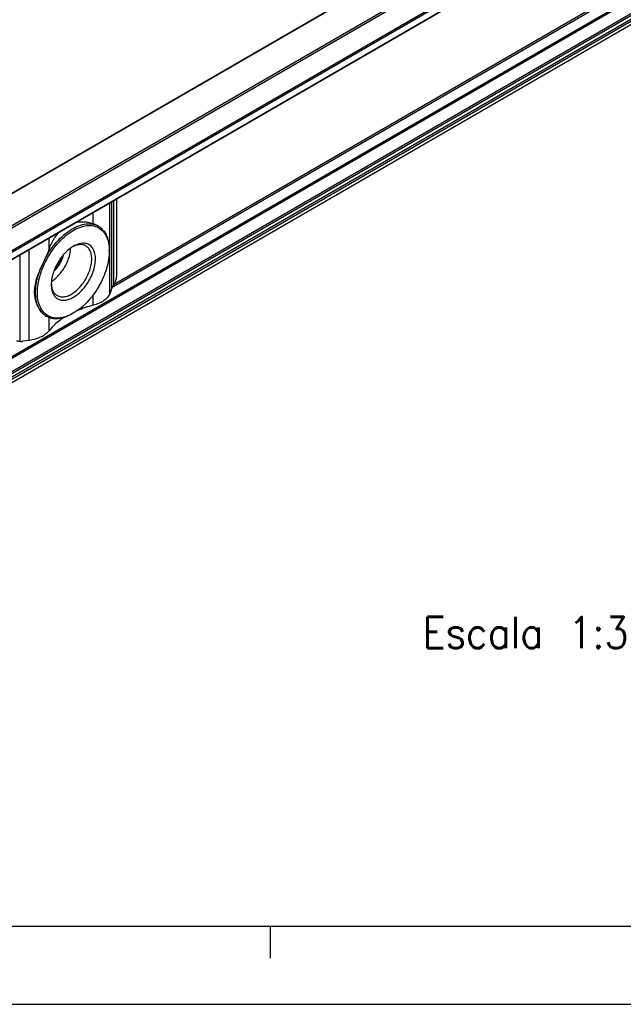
# Model space of a CAD drawing. Header units: millimetres. Extents: x -746 to 1006, y -92 to 517.
# Tile 22 of 59: x -214 to -176, y -92 to -29. Entities that reach past the tile are written whole.
import ezdxf

# ---------------------------------------------------------------- set-up
doc = ezdxf.new("R2010")
doc.units = ezdxf.units.MM
doc.layers.add('1', color=7, linetype='Continuous')
doc.styles.add('CONVERTER_12', font='txt.shx', dxfattribs={"width": 0.9})

# ---------------------------------------------------------------- blocks, each defined once
blk = doc.blocks.new('SOPORTE_SV2-T__53', base_point=(-754.21, -216))
at = {"color": 7, "linetype": 'Continuous'}
for p, q in [((-241.52, 112.16), (-754.17, -184.55)), ((-747.05, -187), (-236.44, 108.53)), ((-736.58, -187.02), (-245.14, 97.41)), ((-244.04, 74.35), (-735.48, -210.08)), ((-624.13, -136.84), (-624.13, -121.94)), ((-627.62, -127.22), (-627.66, -127.2)), ((-625.56, -131.99), (-625.56, -131.79)), ((-625.2, -139.49), (-625.48, -140.21)), ((-637.64, -144.53), (-637.67, -144.51)), ((-632.48, -143.95), (-632.65, -144.05)), ((-640.93, -149.15), (-642.17, -149.31))]:
    blk.add_line(p, q, dxfattribs=at)
at = {"color": 3, "linetype": 'Continuous'}
for p, q in [((-747.25, -186.72), (-236.44, 108.92)), ((-736.68, -185.38), (-245.24, 99.05)), ((-736.54, -185.62), (-245.1, 98.81)), ((-736.54, -186.93), (-245.1, 97.5)), ((-245.24, 78.67), (-736.68, -205.77)), ((-245.1, 78.42), (-736.54, -206.01)), ((-245.1, 75.82), (-736.54, -208.61)), ((-244.89, 75.56), (-736.33, -208.87)), ((-244.01, 74.38), (-735.45, -210.05)), ((-243.79, 75.54), (-735.23, -208.89)), ((-243.6, 75.22), (-735.03, -209.22)), ((-360.01, 14.37), (-625.02, -139.02)), ((-360.49, 14.42), (-624.72, -138.51)), ((-537.52, -59.16), (-676.13, -139.38)), ((-537.62, -59.28), (-675.83, -139.28)), ((-625.48, -140.21), (-625.48, -122.72)), ((-625.09, -139.19), (-625.09, -122.5)), ((-624.69, -138.48), (-624.69, -122.26)), ((-628.63, -126.76), (-628.63, -124.54)), ((-637.12, -131.68), (-637.12, -129.46)), ((-640.93, -149.15), (-640.93, -131.66)), ((-642.63, -149.34), (-642.63, -132.65)), ((-628.63, -142.41), (-628.63, -140.39)), ((-637.12, -147.33), (-637.12, -144.78))]:
    blk.add_line(p, q, dxfattribs=at)
at = {"color": 7, "linetype": 'Continuous'}
for points, knots in [([(-631.96, -126.47), (-631.95, -126.47), (-631.94, -126.46), (-631.79, -126.44), (-631.53, -126.39), (-631.16, -126.36), (-630.79, -126.35), (-630.42, -126.37), (-630.05, -126.4), (-629.63, -126.47), (-629.16, -126.58), (-628.8, -126.7), (-628.63, -126.76)], [0, 0, 0, 0, 0.022156, 0.044303, 0.442424, 0.812759, 1.153755, 1.555189, 1.927253, 2.267281, 2.826314, 3.385291, 3.385291, 3.385291, 3.385291]), ([(-632.48, -143.95), (-632.95, -144.19), (-633.86, -144.65), (-635.28, -144.94), (-636.6, -144.81), (-637.73, -144.25), (-638.6, -143.28), (-639.15, -141.99), (-639.39, -140.45), (-639.31, -138.72), (-638.94, -136.87), (-638.27, -134.99), (-637.35, -133.14), (-636.22, -131.43), (-634.91, -129.91), (-633.5, -128.67), (-632.03, -127.74), (-630.58, -127.18), (-629.18, -127.02), (-627.91, -127.28), (-626.86, -127.99), (-626.1, -129.07), (-625.63, -130.44), (-625.58, -131.46), (-625.56, -131.99)], [0, 0, 0, 0, 1.605479, 3.026381, 4.298231, 5.500692, 6.739593, 8.106501, 9.651301, 11.381996, 13.275475, 15.287889, 17.362768, 19.437646, 21.45006, 23.343539, 25.074234, 26.619034, 27.985942, 29.224843, 30.427305, 31.699155, 33.120057, 34.725535, 34.725535, 34.725535, 34.725535]), ([(-637.93, -133.55), (-637.59, -132.96), (-636.92, -131.79), (-635.68, -130.23), (-634.33, -128.9), (-632.91, -127.84), (-631.48, -127.11), (-630.08, -126.74), (-628.74, -126.73), (-627.98, -127.06), (-627.62, -127.22)], [0, 0, 0, 0, 2.039172, 4.039719, 5.948553, 7.721033, 9.326958, 10.758142, 12.037595, 13.226248, 13.226248, 13.226248, 13.226248]), ([(-637.12, -131.68), (-637.05, -131.47), (-636.89, -131.06), (-636.61, -130.46), (-636.31, -129.88), (-636.01, -129.39), (-635.72, -128.99), (-635.46, -128.66), (-635.28, -128.45), (-635.18, -128.34), (-635.17, -128.33), (-635.17, -128.33)], [0, 0, 0, 0, 0.656451, 1.329534, 1.961357, 2.618601, 3.051778, 3.46421, 3.857189, 3.881409, 3.905536, 3.905536, 3.905536, 3.905536]), ([(-627.66, -127.2), (-627.73, -127.16), (-627.88, -127.08), (-628.11, -126.97), (-628.36, -126.86), (-628.54, -126.79), (-628.63, -126.76)], [0, 0, 0, 0, 0.251557, 0.510479, 0.785772, 1.069218, 1.069218, 1.069218, 1.069218]), ([(-627.62, -127.22), (-627.57, -127.25), (-627.47, -127.31), (-627.37, -127.38), (-627.33, -127.42)], [0, 0, 0, 0, 0.1743875, 0.3490943, 0.3490943, 0.3490943, 0.3490943]), ([(-626.62, -128.11), (-626.67, -128.05), (-626.78, -127.93), (-626.95, -127.76), (-627.13, -127.58), (-627.26, -127.47), (-627.33, -127.42)], [0, 0, 0, 0, 0.2375866, 0.4800386, 0.733304, 0.9924209, 0.9924209, 0.9924209, 0.9924209]), ([(-626.62, -128.11), (-626.45, -128.35), (-626.12, -128.84), (-625.8, -129.73), (-625.59, -130.72), (-625.57, -131.42), (-625.56, -131.79)], [0, 0, 0, 0, 0.865086, 1.796233, 2.804724, 3.894206, 3.894206, 3.894206, 3.894206]), ([(-637.12, -131.68), (-637.18, -131.83), (-637.3, -132.15), (-637.5, -132.61), (-637.71, -133.08), (-637.86, -133.4), (-637.93, -133.55)], [0, 0, 0, 0, 0.499383, 1.011894, 1.523124, 2.042903, 2.042903, 2.042903, 2.042903]), ([(-632.43, -131.08), (-632.72, -131.26), (-633.31, -131.64), (-634.09, -132.39), (-634.82, -133.26), (-635.46, -134.24), (-635.99, -135.28), (-636.38, -136.35), (-636.64, -137.4), (-636.68, -138.1), (-636.69, -138.44)], [0, 0, 0, 0, 1.007521, 2.095135, 3.24031, 4.415474, 5.590637, 6.735812, 7.823426, 8.830947, 8.830947, 8.830947, 8.830947]), ([(-636.66, -137.83), (-636.42, -137.66), (-635.92, -137.31), (-635.25, -136.65), (-634.62, -135.89), (-634.07, -135.04), (-633.62, -134.15), (-633.27, -133.23), (-633.03, -132.31), (-632.98, -131.71), (-632.95, -131.41)], [0, 0, 0, 0, 0.883325, 1.828477, 2.817611, 3.829543, 4.841474, 5.830609, 6.77576, 7.659085, 7.659085, 7.659085, 7.659085]), ([(-635.56, -140.54), (-635.34, -140.63), (-634.87, -140.83), (-634.05, -140.78), (-633.2, -140.51), (-632.33, -139.99), (-631.49, -139.28), (-630.71, -138.39), (-630.04, -137.38), (-629.5, -136.29), (-629.12, -135.18), (-628.91, -134.09), (-628.9, -133.08), (-629.08, -132.2), (-629.45, -131.47), (-629.86, -131.16), (-630.05, -131.02)], [0, 0, 0, 0, 0.719072, 1.503175, 2.392537, 3.397831, 4.507006, 5.692929, 6.919375, 8.14582, 9.331744, 10.440918, 11.446212, 12.335574, 13.119678, 13.838749, 13.838749, 13.838749, 13.838749]), ([(-630.05, -131.02), (-630.23, -130.93), (-630.6, -130.76), (-631.25, -130.74), (-631.94, -130.87), (-632.38, -131.08), (-632.62, -131.19)], [0, 0, 0, 0, 0.589999, 1.21743, 1.909281, 2.678436, 2.678436, 2.678436, 2.678436]), ([(-625.56, -131.99), (-625.58, -132.54), (-625.64, -133.67), (-626.06, -135.39), (-626.7, -137.12), (-627.55, -138.82), (-628.59, -140.4), (-629.78, -141.82), (-631.06, -143.04), (-632.02, -143.65), (-632.48, -143.95)], [0, 0, 0, 0, 1.637222, 3.404594, 5.265504, 7.175144, 9.084785, 10.945695, 12.713067, 14.350289, 14.350289, 14.350289, 14.350289]), ([(-632.45, -140.87), (-632.13, -140.66), (-631.46, -140.22), (-630.58, -139.33), (-629.78, -138.29), (-629.11, -137.14), (-628.61, -135.93), (-628.29, -134.72), (-628.17, -133.58), (-628.26, -132.54), (-628.57, -131.66), (-629.08, -130.99), (-629.79, -130.57), (-630.63, -130.46), (-631.55, -130.63), (-632.13, -130.92), (-632.43, -131.08)], [0, 0, 0, 0, 1.155707, 2.411102, 3.730971, 5.072968, 6.392471, 7.647174, 8.801943, 9.834563, 10.743141, 11.554748, 12.328594, 13.139606, 14.047228, 15.078797, 15.078797, 15.078797, 15.078797]), ([(-637.93, -133.55), (-637.99, -133.68), (-638.1, -133.94), (-638.27, -134.32), (-638.45, -134.69), (-638.58, -134.94), (-638.64, -135.07)], [0, 0, 0, 0, 0.421459, 0.839309, 1.259059, 1.672769, 1.672769, 1.672769, 1.672769]), ([(-634.41, -132.77), (-634.45, -132.96), (-634.54, -133.35), (-634.77, -133.92), (-635.05, -134.48), (-635.39, -135), (-635.77, -135.48), (-636.07, -135.75), (-636.21, -135.89)], [0, 0, 0, 0, 0.58827, 1.201661, 1.828033, 2.454405, 3.067796, 3.656067, 3.656067, 3.656067, 3.656067]), ([(-634.72, -133.16), (-634.79, -133.37), (-634.93, -133.78), (-635.23, -134.37), (-635.59, -134.93), (-635.88, -135.26), (-636.03, -135.42)], [0, 0, 0, 0, 0.648659, 1.314288, 1.979918, 2.628576, 2.628576, 2.628576, 2.628576]), ([(-638.64, -135.07), (-638.73, -135.27), (-638.91, -135.67), (-639.17, -136.28), (-639.39, -136.89), (-639.59, -137.48), (-639.74, -138.08), (-639.86, -138.66), (-639.93, -139.25), (-639.96, -139.81), (-639.93, -140.37), (-639.88, -140.83), (-639.81, -141.19), (-639.74, -141.45), (-639.67, -141.71), (-639.58, -141.96), (-639.49, -142.2), (-639.39, -142.44), (-639.28, -142.66), (-639.17, -142.88), (-639.04, -143.09), (-638.91, -143.29), (-638.78, -143.47), (-638.69, -143.59), (-638.64, -143.65)], [0, 0, 0, 0, 0.667051, 1.330651, 1.972099, 2.606372, 3.214626, 3.819531, 4.391078, 4.976557, 5.505665, 6.08507, 6.344133, 6.622681, 6.891687, 7.148413, 7.415293, 7.661979, 7.914225, 8.160188, 8.414001, 8.639451, 8.871855, 9.09719, 9.09719, 9.09719, 9.09719]), ([(-638.64, -143.65), (-638.85, -143.32), (-639.3, -142.63), (-639.63, -141.36), (-639.74, -139.93), (-639.61, -138.36), (-639.25, -136.71), (-638.85, -135.62), (-638.64, -135.07)], [0, 0, 0, 0, 1.165888, 2.45697, 3.890766, 5.463472, 7.155629, 8.936943, 8.936943, 8.936943, 8.936943]), ([(-624.69, -138.48), (-624.61, -138.35), (-624.44, -138.09), (-624.27, -137.67), (-624.15, -137.25), (-624.13, -136.98), (-624.13, -136.84)], [0, 0, 0, 0, 0.46252, 0.918518, 1.352276, 1.750693, 1.750693, 1.750693, 1.750693]), ([(-636.69, -138.23), (-636.67, -138.48), (-636.63, -138.97), (-636.4, -139.63), (-636.05, -140.18), (-635.72, -140.42), (-635.56, -140.54)], [0, 0, 0, 0, 0.769155, 1.461007, 2.088437, 2.678436, 2.678436, 2.678436, 2.678436]), ([(-636.69, -138.44), (-636.68, -138.74), (-636.65, -139.32), (-636.41, -140.11), (-636.02, -140.75), (-635.47, -141.21), (-634.8, -141.46), (-634.04, -141.47), (-633.23, -141.28), (-632.72, -141.02), (-632.45, -140.87)], [0, 0, 0, 0, 0.911035, 1.725773, 2.458495, 3.143007, 3.828005, 4.562021, 5.378502, 6.291374, 6.291374, 6.291374, 6.291374]), ([(-625.2, -139.49), (-625.18, -139.44), (-625.14, -139.34), (-625.11, -139.24), (-625.09, -139.19)], [0, 0, 0, 0, 0.1525511, 0.3192904, 0.3192904, 0.3192904, 0.3192904]), ([(-624.69, -138.48), (-624.73, -138.54), (-624.82, -138.66), (-624.93, -138.84), (-625.03, -139.01), (-625.07, -139.13), (-625.09, -139.19)], [0, 0, 0, 0, 0.227351, 0.4425519, 0.6419126, 0.8214453, 0.8214453, 0.8214453, 0.8214453]), ([(-625.48, -140.21), (-625.61, -140.45), (-625.89, -140.97), (-626.62, -141.57), (-627.54, -142.09), (-628.25, -142.3), (-628.63, -142.41)], [0, 0, 0, 0, 0.817685, 1.74896, 2.804162, 3.968074, 3.968074, 3.968074, 3.968074]), ([(-638.64, -143.65), (-638.58, -143.72), (-638.46, -143.84), (-638.28, -144.02), (-638.1, -144.18), (-637.99, -144.29), (-637.93, -144.34)], [0, 0, 0, 0, 0.265649, 0.5161179, 0.7608129, 0.9918468, 0.9918468, 0.9918468, 0.9918468]), ([(-628.63, -142.41), (-629.15, -142.55), (-630.17, -142.83), (-631.15, -143.22), (-631.64, -143.41)], [0, 0, 0, 0, 1.615583, 3.174186, 3.174186, 3.174186, 3.174186]), ([(-637.93, -144.34), (-637.91, -144.36), (-637.86, -144.39), (-637.8, -144.43), (-637.74, -144.47), (-637.7, -144.5), (-637.67, -144.51)], [0, 0, 0, 0, 0.0819402, 0.1566112, 0.2320964, 0.3052323, 0.3052323, 0.3052323, 0.3052323]), ([(-637.64, -144.53), (-637.69, -144.5), (-637.79, -144.45), (-637.88, -144.38), (-637.93, -144.34)], [0, 0, 0, 0, 0.1743853, 0.3490899, 0.3490899, 0.3490899, 0.3490899]), ([(-632.65, -144.05), (-633.1, -144.28), (-633.96, -144.72), (-635.3, -145.03), (-636.56, -145.02), (-637.29, -144.69), (-637.64, -144.53)], [0, 0, 0, 0, 1.515016, 2.870268, 4.089274, 5.227798, 5.227798, 5.227798, 5.227798]), ([(-634.24, -144.75), (-634.8, -145.14), (-635.87, -145.87), (-636.72, -146.86), (-637.12, -147.33)], [0, 0, 0, 0, 2.030831, 3.884517, 3.884517, 3.884517, 3.884517]), ([(-637.12, -147.33), (-637.33, -147.55), (-637.77, -148.03), (-638.68, -148.54), (-639.75, -148.95), (-640.53, -149.08), (-640.93, -149.15)], [0, 0, 0, 0, 0.90876, 1.941756, 3.087732, 4.317336, 4.317336, 4.317336, 4.317336]), ([(-642.63, -149.34), (-642.7, -149.34), (-642.84, -149.34), (-643.03, -149.33), (-643.21, -149.32), (-643.31, -149.29), (-643.36, -149.28)], [0, 0, 0, 0, 0.2129667, 0.410976, 0.5807459, 0.7310186, 0.7310186, 0.7310186, 0.7310186]), ([(-642.63, -149.34), (-642.56, -149.34), (-642.4, -149.34), (-642.25, -149.32), (-642.17, -149.31)], [0, 0, 0, 0, 0.230338, 0.4640681, 0.4640681, 0.4640681, 0.4640681])]:
    blk.add_open_spline(points, degree=3, knots=knots, dxfattribs=at)
blk = doc.blocks.new('Iso4', base_point=(-688.05, -165.15))
blk.add_blockref('SOPORTE_SV2-T__53', (-754.21, -216))
at = {"layer": '1', "color": 2, "insert": (-545.66, -190.26), "char_height": 6, "attachment_point": 2, "line_spacing_factor": 1.20048, "style": 'CONVERTER_12'}
blk.add_mtext(' \\PEscala 1:3', dxfattribs=at)
blk = doc.blocks.new('_A1', base_point=(89.413, -87.216))
at = {"layer": '1', "color": 7, "linetype": 'Continuous'}
blk.add_line((-725.587, -87.216), (89.413, -87.216), dxfattribs=at)
at = {"layer": '1', "color": 2, "linetype": 'Continuous'}
for p, q in [((-198.234, -87.263), (-198.234, -89.263)), ((-745.587, -92.216), (94.413, -92.216))]:
    blk.add_line(p, q, dxfattribs=at)

msp = doc.modelspace()

# ---------------------------------------------------------------- block references
msp.add_blockref('_A1', (89.413, -87.216))
at = {"xscale": 0.33333333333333, "yscale": 0.33333333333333, "zscale": 0.33333333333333}
msp.add_blockref('Iso4', (-229.35, -55.05), dxfattribs=at)

doc.saveas('drawing.dxf')
